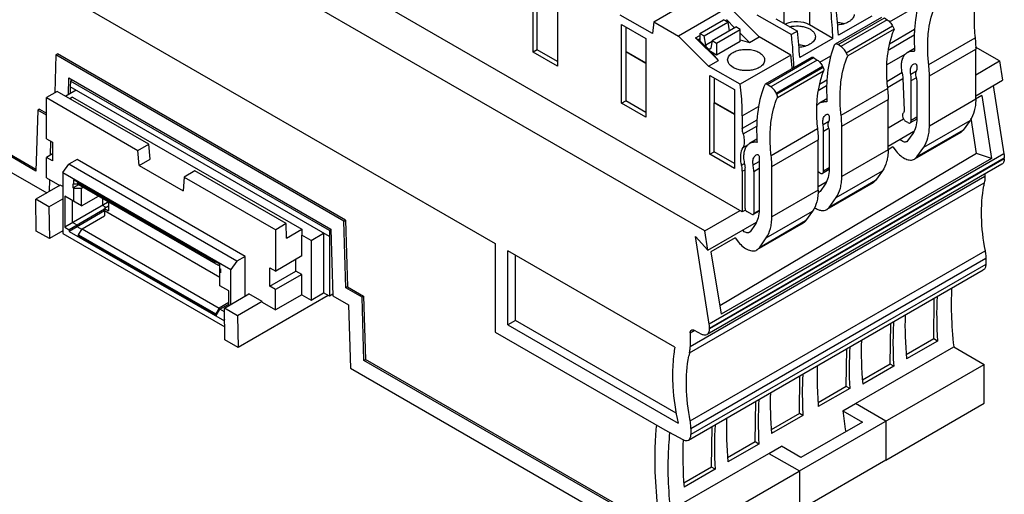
# Model space of a CAD drawing. Header units: inches. Extents: x 0 to 22, y 0 to 17.
# Tile 4 of 32: x 2.5 to 5.8, y 11.2 to 12.8. Entities that reach past the tile are written whole.
import ezdxf

# ---------------------------------------------------------------- set-up
doc = ezdxf.new("R2010")
doc.units = ezdxf.units.IN
doc.header["$LTSCALE"] = 1.21
doc.header["$MEASUREMENT"] = 0
doc.layers.get('0').update_dxf_attribs({"linetype": 'CONTINUOUS'})

msp = doc.modelspace()

# ---------------------------------------------------------------- linework, layer by layer
at = {"color": 7, "linetype": 'CONTINUOUS'}
for p, q in [((4.8093, 12.0729), (1.433, 14.0223)), ((2.1259, 13.1802), (4.1164, 12.0309)), ((4.9334, 12.1362), (3.3745, 13.0363)), ((4.2416, 12.6642), (4.2416, 12.9246)), ((4.3224, 12.878), (4.3224, 12.6176)), ((4.6404, 12.7651), (4.8074, 12.8615)), ((2.5986, 12.2708), (1.6262, 12.8323)), ((1.6318, 12.8355), (2.5988, 12.2771)), ((4.2556, 12.6722), (4.2556, 12.8346)), ((5.0713, 12.759), (5.0713, 12.8392)), ((5.1549, 12.8392), (5.1549, 12.7549)), ((1.5761, 12.8098), (2.6344, 12.1988)), ((4.8897, 12.814), (4.7227, 12.7175)), ((4.8897, 12.814), (4.9891, 12.7148)), ((5.4202, 12.7647), (5.5153, 12.8196)), ((4.636, 12.7258), (4.5298, 12.7871)), ((4.6404, 12.7651), (4.636, 12.7258)), ((4.6404, 12.7651), (4.7227, 12.7175)), ((4.7929, 12.7265), (4.8708, 12.7715)), ((4.8072, 12.7182), (4.8852, 12.7633)), ((4.8852, 12.7633), (4.8708, 12.7715)), ((4.8766, 12.7682), (4.8819, 12.7713)), ((4.8793, 12.7666), (4.8819, 12.7713)), ((4.8819, 12.7713), (4.908, 12.7453)), ((4.8852, 12.7633), (4.89, 12.7349)), ((4.9817, 12.7882), (5.0958, 12.7223)), ((5.0436, 12.775), (5.1153, 12.7336)), ((5.3934, 12.779), (5.2403, 12.6906)), ((5.25, 12.6892), (5.4031, 12.7776)), ((5.3611, 12.7837), (5.2511, 12.7203)), ((5.4124, 12.7715), (5.2592, 12.6831)), ((5.4031, 12.7776), (5.4124, 12.7715)), ((4.534, 12.7558), (4.6147, 12.7092)), ((4.534, 12.4954), (4.534, 12.7558)), ((4.5493, 12.6666), (4.5493, 12.747)), ((4.7929, 12.7265), (4.8072, 12.7182)), ((4.7929, 12.7265), (4.7929, 12.7016)), ((4.8342, 12.7027), (4.9121, 12.7477)), ((4.8485, 12.6944), (4.9265, 12.7394)), ((4.8898, 12.7361), (4.8907, 12.7353)), ((4.9265, 12.7394), (4.9121, 12.7477)), ((4.9265, 12.6995), (4.9265, 12.7394)), ((4.9265, 12.7269), (4.9571, 12.6963)), ((5.1153, 12.7336), (5.0958, 12.7223)), ((5.233, 12.7098), (5.1549, 12.7549)), ((5.2768, 12.6625), (5.4299, 12.7509)), ((5.4352, 12.7405), (5.2821, 12.6521)), ((5.5024, 12.7389), (5.4195, 12.6911)), ((5.4299, 12.7509), (5.4352, 12.7405)), ((4.6147, 12.7092), (4.6147, 12.4488)), ((4.8221, 12.6183), (4.7227, 12.7175)), ((4.7789, 12.7118), (4.7929, 12.7199)), ((4.7789, 12.7118), (4.7887, 12.7055)), ((4.8541, 12.6368), (4.7789, 12.7118)), ((4.7929, 12.7079), (4.7887, 12.7055)), ((4.8354, 12.6589), (4.7887, 12.7055)), ((4.7929, 12.7056), (4.7901, 12.704)), ((4.7929, 12.7016), (4.8284, 12.6661)), ((4.8125, 12.6874), (4.8072, 12.7182)), ((4.8335, 12.6995), (4.8125, 12.6874)), ((4.8342, 12.7027), (4.8288, 12.6779)), ((4.8342, 12.7027), (4.8485, 12.6944)), ((4.9265, 12.6995), (4.8485, 12.6545)), ((4.8485, 12.6944), (4.8485, 12.6545)), ((4.9265, 12.705), (4.9571, 12.6963)), ((4.9571, 12.6963), (4.9891, 12.7148)), ((5.0936, 12.6545), (4.9891, 12.7148)), ((5.233, 12.7098), (5.123, 12.6463)), ((5.415, 12.6711), (5.5016, 12.7211)), ((5.5494, 12.6234), (5.7025, 12.7118)), ((4.2556, 12.6722), (4.2416, 12.6642)), ((4.3224, 12.6176), (4.2416, 12.6642)), ((4.3224, 12.6337), (4.2556, 12.6722)), ((4.5493, 12.6666), (4.5479, 12.6658)), ((4.6147, 12.6272), (4.5479, 12.6658)), ((4.5479, 12.6658), (4.5479, 12.5035)), ((4.5493, 12.6666), (4.6147, 12.6288)), ((4.8485, 12.6545), (4.8284, 12.6661)), ((4.8541, 12.6368), (4.8354, 12.6589)), ((5.2592, 12.6831), (5.25, 12.6892)), ((5.2821, 12.6521), (5.2768, 12.6625)), ((5.4101, 12.6226), (5.4736, 12.6592)), ((5.5024, 12.6765), (5.4779, 12.6624)), ((5.502, 12.6682), (5.4992, 12.6666)), ((5.501, 12.667), (5.4992, 12.6666)), ((5.5516, 12.5862), (5.7047, 12.6746)), ((5.7836, 12.6354), (5.7045, 12.6811)), ((5.7047, 12.5084), (5.7047, 12.6746)), ((2.6648, 12.6553), (2.6609, 12.5297)), ((2.6648, 12.6553), (2.6703, 12.6585)), ((3.6165, 12.1058), (2.6648, 12.6553)), ((3.622, 12.109), (2.6703, 12.6585)), ((4.8221, 12.6183), (4.8541, 12.6368)), ((4.8872, 12.629), (4.8849, 12.6385)), ((5.0936, 12.6545), (4.9266, 12.558)), ((5.1624, 12.6472), (5.0093, 12.5588)), ((5.0158, 12.5579), (5.1689, 12.6463)), ((5.1812, 12.6382), (5.0281, 12.5498)), ((5.1689, 12.6463), (5.1812, 12.6382)), ((5.1891, 12.6313), (5.2258, 12.6525)), ((5.4995, 12.6249), (5.5031, 12.6264)), ((5.7047, 12.5898), (5.7836, 12.6354)), ((5.7836, 12.6354), (5.7937, 12.5718)), ((4.9266, 12.558), (4.8221, 12.6183)), ((5.0457, 12.5292), (5.1988, 12.6176)), ((5.2009, 12.6133), (5.0478, 12.5249)), ((5.0491, 12.5145), (5.2022, 12.6029)), ((5.1988, 12.6176), (5.2009, 12.6133)), ((5.411, 12.5677), (5.4609, 12.5966)), ((5.4898, 12.592), (5.5088, 12.603)), ((5.5098, 12.6187), (5.5098, 12.6089)), ((2.7061, 12.5236), (2.7078, 12.5791)), ((2.7078, 12.5791), (3.5735, 12.0792)), ((2.7127, 12.5685), (2.7124, 12.5491)), ((2.7193, 12.5724), (2.7127, 12.5685)), ((3.5689, 12.0742), (2.7127, 12.5685)), ((4.8263, 12.587), (4.907, 12.5404)), ((4.8263, 12.3266), (4.8263, 12.587)), ((4.8416, 12.4978), (4.8416, 12.5782)), ((5.2128, 12.5718), (5.1883, 12.5576)), ((5.4128, 12.547), (5.4644, 12.5768)), ((5.4643, 12.5788), (5.4683, 12.4713)), ((5.4917, 12.5702), (5.5081, 12.5797)), ((5.4917, 12.4383), (5.4917, 12.5702)), ((5.5098, 12.5699), (5.5098, 12.4441)), ((5.5516, 12.42), (5.5516, 12.5862)), ((5.7047, 12.5204), (5.7937, 12.5718)), ((2.6693, 12.5345), (2.6338, 12.5141)), ((2.9715, 12.36), (2.6693, 12.5345)), ((2.7313, 12.5382), (2.6971, 12.5185)), ((2.7124, 12.5491), (2.7124, 12.5273)), ((3.5686, 12.0547), (2.7124, 12.5491)), ((4.907, 12.5404), (4.907, 12.28)), ((5.0093, 12.5588), (5.0074, 12.5566)), ((5.0281, 12.5498), (5.0158, 12.5579)), ((5.0478, 12.5249), (5.0457, 12.5292)), ((5.1839, 12.5377), (5.2121, 12.554)), ((5.2599, 12.4562), (5.413, 12.5446)), ((5.7626, 12.5538), (5.7981, 12.3277)), ((2.6338, 12.3774), (2.6338, 12.5141)), ((2.6338, 12.5141), (2.936, 12.3396)), ((2.7198, 12.5155), (2.7111, 12.5104)), ((2.7198, 12.5155), (3.4771, 12.0783)), ((4.534, 12.4954), (4.5479, 12.5035)), ((4.6147, 12.4649), (4.5479, 12.5035)), ((4.8402, 12.497), (4.8416, 12.4978)), ((4.907, 12.4584), (4.8402, 12.497)), ((4.8402, 12.3347), (4.8402, 12.497)), ((4.8416, 12.4978), (4.907, 12.46)), ((5.2128, 12.5094), (5.1883, 12.4952)), ((5.2125, 12.5011), (5.2097, 12.4995)), ((5.2115, 12.4998), (5.2097, 12.4995)), ((5.262, 12.419), (5.4152, 12.5074)), ((5.4152, 12.3412), (5.4152, 12.5074)), ((5.7047, 12.5084), (5.5516, 12.42)), ((5.7254, 12.5211), (5.7044, 12.5089)), ((5.7254, 12.5211), (5.7566, 12.3129)), ((2.6049, 12.4729), (2.5986, 12.2708)), ((2.6104, 12.4762), (2.6049, 12.4729)), ((2.6338, 12.4562), (2.6049, 12.4729)), ((2.6104, 12.4762), (2.6338, 12.4626)), ((4.6147, 12.4488), (4.534, 12.4954)), ((4.9334, 12.4534), (4.9871, 12.4844)), ((5.179, 12.4891), (5.1841, 12.492)), ((4.9334, 12.4534), (4.9334, 12.4118)), ((4.9818, 12.4398), (4.9334, 12.4118)), ((5.2002, 12.4248), (5.2193, 12.4358)), ((5.21, 12.4577), (5.2136, 12.4593)), ((5.2203, 12.4516), (5.2203, 12.4417)), ((5.4152, 12.4142), (5.466, 12.4436)), ((5.4799, 12.4315), (5.4743, 12.4347)), ((5.5097, 12.4431), (5.4882, 12.4307)), ((5.5098, 12.4488), (5.4917, 12.4383)), ((5.5329, 12.3504), (5.686, 12.4388)), ((5.686, 12.4388), (5.6634, 12.4065)), ((5.7076, 12.3291), (5.69, 12.4463)), ((4.9366, 12.394), (4.9809, 12.4196)), ((5.0287, 12.3228), (5.1818, 12.4113)), ((5.2022, 12.403), (5.2186, 12.4125)), ((5.2022, 12.2711), (5.2022, 12.403)), ((5.2203, 12.4027), (5.2203, 12.2769)), ((5.262, 12.2528), (5.262, 12.419)), ((5.4152, 12.3532), (5.5005, 12.4025)), ((5.6554, 12.3991), (5.5023, 12.3107)), ((5.6634, 12.4065), (5.5102, 12.3181)), ((5.6634, 12.4065), (5.6554, 12.3991)), ((2.6338, 12.3774), (2.6533, 12.3662)), ((2.6471, 12.324), (2.6484, 12.369)), ((2.6533, 12.3662), (2.6533, 12.3051)), ((4.9817, 12.376), (4.9572, 12.3619)), ((5.0309, 12.2856), (5.184, 12.3741)), ((5.184, 12.2079), (5.184, 12.3741)), ((5.4796, 12.371), (5.4766, 12.3682)), ((5.4968, 12.3954), (5.4796, 12.371)), ((2.936, 12.3396), (2.9715, 12.36)), ((2.9397, 12.2892), (2.936, 12.3396)), ((2.9759, 12.3101), (2.9715, 12.36)), ((4.8263, 12.3266), (4.8402, 12.3347)), ((4.907, 12.2961), (4.8402, 12.3347)), ((4.9357, 12.3488), (4.9539, 12.3593)), ((5.4152, 12.3412), (5.262, 12.2528)), ((5.4304, 12.3507), (5.4149, 12.3417)), ((5.4304, 12.3507), (5.4418, 12.3365)), ((5.5102, 12.3181), (5.5329, 12.3504)), ((2.6533, 12.3276), (2.6338, 12.3164)), ((2.6338, 12.2489), (2.6338, 12.3164)), ((2.6533, 12.3051), (2.6338, 12.3164)), ((2.7348, 12.3092), (2.7073, 12.2934)), ((3.2901, 11.9885), (2.7348, 12.3092)), ((2.9397, 12.2892), (2.9759, 12.3101)), ((5.7981, 12.3277), (4.8238, 11.7651)), ((4.8249, 11.7519), (5.7992, 12.3145)), ((5.7992, 12.3114), (4.8249, 11.7488)), ((4.907, 12.28), (4.8263, 12.3266)), ((5.7076, 12.3291), (4.8588, 11.8254)), ((5.7566, 12.3129), (4.8634, 11.7972)), ((4.9691, 12.2915), (4.9891, 12.303)), ((4.9788, 12.3244), (4.9824, 12.3259)), ((4.9891, 12.3182), (4.9891, 12.1436)), ((5.5023, 12.3107), (5.5102, 12.3181)), ((5.7566, 12.3129), (5.7076, 12.3291)), ((5.7992, 12.3114), (5.7992, 12.3145)), ((2.6874, 12.2658), (2.7073, 12.2934)), ((3.2627, 11.9727), (2.7073, 12.2934)), ((2.9397, 12.2892), (3.0852, 12.2052)), ((3.124, 12.2716), (3.0889, 12.2513)), ((3.4262, 12.0971), (3.124, 12.2716)), ((5.7911, 12.2934), (4.8167, 11.7308)), ((4.931, 12.2907), (4.9402, 12.2961)), ((4.9334, 12.2703), (4.9423, 12.2754)), ((4.9334, 12.2703), (4.9334, 12.1362)), ((4.9423, 12.1472), (4.9423, 12.2821)), ((4.971, 12.2697), (4.9891, 12.2801)), ((4.971, 12.2697), (4.971, 12.1306)), ((5.0309, 12.1194), (5.0309, 12.2856)), ((5.2202, 12.2759), (5.1987, 12.2635)), ((5.2203, 12.2816), (5.2022, 12.2711)), ((5.2434, 12.1832), (5.3965, 12.2716)), ((5.3965, 12.2716), (5.3738, 12.2394)), ((2.6338, 12.2489), (2.6775, 12.2237)), ((2.6434, 12.2039), (2.6445, 12.2427)), ((2.6874, 12.2658), (3.2428, 11.9451)), ((2.6874, 12.2658), (2.6874, 12.0649)), ((3.207, 11.9631), (2.7232, 12.2424)), ((2.7232, 12.2424), (2.7232, 12.2275)), ((3.0889, 12.2513), (3.0852, 12.2052)), ((3.0889, 12.2513), (3.3911, 12.0768)), ((5.7352, 12.2525), (4.7608, 11.6899)), ((5.1904, 12.2643), (5.1848, 12.2675)), ((5.3738, 12.2394), (5.2207, 12.151)), ((5.3738, 12.2394), (5.3659, 12.232)), ((5.7352, 12.2611), (5.7352, 12.2525)), ((2.6789, 12.2245), (2.5981, 12.1778)), ((2.6874, 12.2195), (2.6789, 12.2245)), ((2.7215, 12.2284), (2.7232, 12.2275)), ((2.7215, 12.2156), (2.7215, 12.2284)), ((2.7396, 12.226), (2.7215, 12.2156)), ((2.7232, 12.2146), (2.7215, 12.2156)), ((2.7368, 12.2275), (2.7232, 12.2275)), ((2.7232, 12.2146), (2.7232, 12.1709)), ((2.7232, 12.2146), (2.7491, 12.2146)), ((2.7368, 12.2323), (2.7378, 12.234)), ((2.7368, 12.2323), (3.1903, 11.9704)), ((2.7368, 12.2276), (2.7368, 12.2323)), ((2.7368, 12.2276), (3.2015, 11.9594)), ((2.7491, 12.2146), (2.7542, 12.2176)), ((2.7491, 12.156), (2.7491, 12.2146)), ((4.7588, 11.6699), (5.7332, 12.2324)), ((5.184, 12.2079), (5.0309, 12.1194)), ((5.184, 12.2198), (5.211, 12.2354)), ((5.1901, 12.2039), (5.187, 12.201)), ((5.2072, 12.2282), (5.1901, 12.2039)), ((5.3659, 12.232), (5.2128, 12.1436)), ((2.6416, 12.1528), (2.5981, 12.1778)), ((2.5998, 12.0727), (2.5981, 12.1778)), ((2.6416, 12.1528), (2.6874, 12.1792)), ((2.7491, 12.156), (2.694, 12.1878)), ((2.694, 12.1878), (2.694, 12.0856)), ((2.7199, 12.1005), (2.7199, 12.1728)), ((2.7491, 12.156), (2.805, 12.1883)), ((2.8183, 12.1806), (2.8183, 12.1573)), ((2.835, 12.167), (2.835, 12.171)), ((5.2207, 12.151), (5.2434, 12.1832)), ((2.6416, 12.1528), (2.6432, 12.0476)), ((2.835, 12.167), (2.694, 12.0856)), ((2.8259, 12.1449), (2.7086, 12.0771)), ((2.8259, 12.1392), (2.7086, 12.0715)), ((2.8308, 12.1501), (2.8183, 12.1573)), ((2.8256, 12.1391), (2.8256, 12.1227)), ((2.8391, 12.1549), (2.8259, 12.1473)), ((2.8259, 12.1473), (2.8391, 12.1396)), ((2.8259, 12.1392), (2.8259, 12.1473)), ((3.207, 11.9192), (2.8259, 12.1392)), ((2.8391, 12.1646), (2.835, 12.167)), ((2.8391, 12.1686), (2.8391, 12.1396)), ((4.8093, 12.0729), (4.9262, 12.1404)), ((4.9437, 12.1421), (4.9334, 12.1362)), ((4.9887, 12.1381), (4.9694, 12.127)), ((4.9889, 12.1409), (4.971, 12.1306)), ((5.0122, 12.0499), (5.1653, 12.1383)), ((5.1653, 12.1383), (5.1427, 12.106)), ((5.2128, 12.1436), (5.2207, 12.151)), ((2.751, 12.0796), (2.8256, 12.1227)), ((3.6165, 12.1058), (3.622, 12.109)), ((3.623, 11.8851), (3.6165, 12.1058)), ((3.622, 12.109), (3.6286, 11.8883)), ((4.9655, 12.1273), (4.9478, 12.1375)), ((5.1427, 12.106), (4.9896, 12.0176)), ((2.6874, 12.0732), (2.6432, 12.0476)), ((2.694, 12.0856), (2.7086, 12.0771)), ((2.7086, 12.0771), (2.7086, 12.0715)), ((2.7345, 12.0921), (2.7199, 12.1005)), ((2.7345, 12.0864), (2.7345, 12.0921)), ((2.7499, 12.0776), (2.7345, 12.0864)), ((2.7399, 12.0603), (2.751, 12.0796)), ((2.751, 12.0796), (3.2045, 11.8178)), ((3.4262, 12.0971), (3.3911, 12.0768)), ((3.3911, 11.9402), (3.3911, 12.0768)), ((3.4272, 12.0495), (3.4262, 12.0971)), ((3.4272, 12.0495), (3.4771, 12.0783)), ((3.4771, 12.0783), (3.4774, 12.0592)), ((3.5689, 12.0741), (3.5686, 12.0547)), ((3.5689, 12.0742), (3.5735, 12.0768)), ((3.5735, 12.0792), (3.58, 11.8585)), ((4.8193, 12.0092), (4.9798, 12.1019)), ((4.9761, 12.0948), (4.959, 12.0705)), ((5.1347, 12.0986), (4.9816, 12.0102)), ((2.6432, 12.0476), (2.5998, 12.0727)), ((2.6874, 12.0649), (3.2228, 11.7558)), ((2.7086, 12.0715), (3.2217, 11.7753)), ((2.7399, 12.0603), (3.1934, 11.7985)), ((2.7399, 12.0557), (2.7399, 12.0603)), ((3.1944, 11.7933), (2.7399, 12.0557)), ((3.508, 12.0415), (3.4774, 12.0592)), ((3.4774, 11.9901), (3.4774, 12.0592)), ((3.508, 12.0415), (3.5497, 12.0656)), ((3.508, 12.0415), (3.508, 11.8438)), ((3.5497, 12.0656), (3.5497, 11.8679)), ((3.5686, 12.0547), (3.5686, 11.857)), ((4.7782, 12.0551), (4.8193, 12.0092)), ((4.8238, 11.7651), (4.7782, 12.0551)), ((4.8193, 12.0092), (4.8093, 12.0729)), ((4.9097, 12.0501), (4.8294, 12.0037)), ((4.9097, 12.0501), (4.9211, 12.0359)), ((4.959, 12.0705), (4.9559, 12.0676)), ((4.9896, 12.0176), (5.0122, 12.0499)), ((4.1164, 12.0309), (4.1164, 11.7384)), ((3.2901, 11.9885), (3.2627, 11.9727)), ((3.2901, 11.8572), (3.2901, 11.9885)), ((3.4774, 11.9901), (3.3911, 11.9402)), ((3.4579, 11.9402), (3.4579, 11.9788)), ((4.7103, 11.688), (4.1581, 12.0068)), ((4.1581, 11.7625), (4.1581, 12.0068)), ((4.1832, 11.777), (4.1832, 11.9924)), ((4.7611, 11.4447), (5.7355, 12.0073)), ((4.7636, 11.4198), (5.738, 11.9824)), ((4.8294, 12.0037), (4.8634, 11.7972)), ((5.738, 11.9824), (5.738, 11.9618)), ((3.1913, 11.9721), (3.1903, 11.9704)), ((3.1903, 11.9704), (3.1903, 11.9658)), ((3.2015, 11.9594), (3.207, 11.9626)), ((3.207, 11.8915), (3.207, 11.9631)), ((3.207, 11.9481), (3.2087, 11.9471)), ((3.2087, 11.9471), (3.2087, 11.9343)), ((3.2627, 11.9727), (3.2428, 11.9451)), ((3.2428, 11.8299), (3.2428, 11.9451)), ((3.3716, 11.9515), (3.3911, 11.9402)), ((3.3716, 11.8904), (3.3716, 11.9515)), ((4.7555, 11.3812), (5.7298, 11.9438)), ((5.738, 11.9618), (4.7636, 11.3992)), ((3.2087, 11.9343), (3.207, 11.9353)), ((3.3716, 11.8904), (3.4579, 11.9402)), ((3.4773, 11.929), (3.391, 11.8792)), ((3.4773, 11.929), (3.4579, 11.9402)), ((3.4773, 11.8615), (3.4773, 11.929)), ((3.2363, 11.8747), (3.207, 11.8915)), ((3.391, 11.8792), (3.3716, 11.8904)), ((3.391, 11.8117), (3.391, 11.8792)), ((3.6286, 11.8883), (3.623, 11.8851)), ((3.6764, 11.8543), (3.623, 11.8851)), ((3.6286, 11.8883), (3.6819, 11.8575)), ((3.2218, 11.8177), (3.3025, 11.8644)), ((3.2363, 11.8261), (3.2363, 11.8747)), ((3.5645, 11.8594), (3.2669, 11.6875)), ((3.346, 11.8393), (3.3025, 11.8644)), ((3.4773, 11.8615), (3.391, 11.8117)), ((3.4773, 11.8615), (3.508, 11.8438)), ((3.508, 11.8438), (3.5497, 11.8679)), ((3.5686, 11.857), (3.5497, 11.8679)), ((3.5799, 11.8633), (3.5686, 11.857)), ((3.58, 11.8585), (3.632, 11.8285)), ((3.6819, 11.8575), (3.6764, 11.8543)), ((3.6826, 11.6449), (3.6764, 11.8543)), ((3.6819, 11.8575), (3.6882, 11.6482)), ((5.5666, 11.7159), (5.5677, 11.8502)), ((3.2045, 11.8178), (3.1934, 11.7985)), ((3.1944, 11.7933), (3.2063, 11.814)), ((3.2363, 11.8361), (3.2045, 11.8178)), ((3.2063, 11.814), (3.2363, 11.8313)), ((3.2217, 11.8052), (3.2063, 11.814)), ((3.2653, 11.7927), (3.2218, 11.8177)), ((3.2234, 11.7126), (3.2218, 11.8177)), ((3.346, 11.8393), (3.2653, 11.7927)), ((3.346, 11.8377), (3.346, 11.8393)), ((3.346, 11.8377), (3.391, 11.8117)), ((3.632, 11.8285), (3.6382, 11.6191)), ((3.1934, 11.7985), (3.1934, 11.7938)), ((3.2217, 11.8108), (3.2219, 11.8109)), ((3.2219, 11.8106), (3.2217, 11.8108)), ((3.2217, 11.7753), (3.2217, 11.8108)), ((3.2217, 11.7809), (3.2224, 11.7805)), ((3.2653, 11.7927), (3.2669, 11.6875)), ((4.1832, 11.777), (4.1581, 11.7625)), ((4.1581, 11.7625), (4.7208, 11.4376)), ((4.7148, 11.47), (4.1832, 11.777)), ((4.8249, 11.7488), (4.8249, 11.7519)), ((5.4216, 11.6322), (5.4237, 11.767)), ((4.1164, 11.7384), (4.6771, 11.4147)), ((4.7608, 11.7361), (4.7744, 11.744)), ((4.7608, 11.7361), (4.7608, 11.6899)), ((4.774, 11.7446), (4.7985, 11.7319)), ((5.5666, 11.7159), (5.4751, 11.663)), ((5.5787, 11.7089), (5.5666, 11.7159)), ((3.2669, 11.6875), (3.2234, 11.7126)), ((5.277, 11.5583), (5.2789, 11.6834)), ((5.3069, 11.5019), (5.6319, 11.6896)), ((5.5787, 11.7089), (5.4762, 11.6498)), ((5.6319, 11.6896), (5.7324, 11.6316)), ((3.6382, 11.6191), (4.7052, 11.0031)), ((3.6826, 11.6449), (3.6882, 11.6482)), ((4.6551, 11.0835), (3.6826, 11.6449)), ((4.6551, 11.0899), (3.6882, 11.6482)), ((5.1218, 11.279), (5.7324, 11.6316)), ((5.4216, 11.6322), (5.3304, 11.5794)), ((5.4337, 11.6252), (5.3314, 11.5662)), ((5.4337, 11.6252), (5.4216, 11.6322)), ((5.7324, 11.503), (5.7324, 11.6316)), ((5.1224, 11.469), (5.1237, 11.5938)), ((5.277, 11.5583), (5.1837, 11.5044)), ((5.2883, 11.5518), (5.277, 11.5583)), ((5.2883, 11.5518), (5.1845, 11.4918)), ((4.9762, 11.375), (4.9782, 11.5099)), ((5.2656, 11.4784), (5.3069, 11.5023)), ((5.4077, 11.4441), (5.3069, 11.5023)), ((5.4074, 11.3153), (5.7324, 11.503)), ((5.1224, 11.469), (5.029, 11.4151)), ((5.1337, 11.4625), (5.0299, 11.4025)), ((5.1337, 11.4625), (5.1224, 11.469)), ((5.2656, 11.4784), (5.3304, 11.441)), ((4.8315, 11.2914), (4.8335, 11.4263)), ((5.3304, 11.441), (5.1272, 11.3237)), ((5.4074, 11.4439), (5.4074, 11.3153)), ((4.6771, 11.4147), (4.7368, 11.3826)), ((4.7636, 11.4198), (4.7636, 11.3992)), ((4.9762, 11.375), (4.8849, 11.3223)), ((4.9882, 11.368), (4.886, 11.309)), ((4.9882, 11.368), (4.9762, 11.375)), ((5.021, 11.3372), (5.0624, 11.3611)), ((5.1272, 11.3237), (5.0624, 11.3611)), ((4.6965, 11.1495), (5.021, 11.3369)), ((5.021, 11.3372), (5.1218, 11.279)), ((5.4077, 11.3149), (5.1218, 11.1498)), ((4.8315, 11.2914), (4.74, 11.2386)), ((4.8435, 11.2845), (4.741, 11.2253)), ((4.797, 11.0915), (5.1215, 11.2788)), ((4.8435, 11.2845), (4.8315, 11.2914)), ((5.1218, 11.279), (5.1218, 11.1498))]:
    msp.add_line(p, q, dxfattribs=at)
for centre, radius, start, end in [((3.5039, 12.5497), 1.6013, 2.2767, 6.1906), ((4.211, 12.5421), 0.8897, 4.3777, 7.2574), ((5.1624, 12.6365), 0.0117, 56.6221, 59.9699), ((5.0093, 12.5481), 0.0117, 56.6221, 59.9699), ((5.2042, 12.4678), 0.0317, 120.0164, 128.1057), ((5.193, 12.2818), 0.0165, 236.6749, 239.9664), ((6.1211, 12.1472), 0.3972, 167.6103, 169.122), ((6.7599, 11.833), 1.136, 177.4565, 180.0243), ((6.5938, 11.7041), 1.1625, 176.6165, 179.1491), ((6.7223, 11.7036), 1.291, 179.2097, 183.4791), ((5.1468, 11.5846), 0.3972, 167.6103, 169.122), ((6.3087, 11.5891), 1.1281, 178.0655, 180.6349), ((6.2904, 11.5362), 1.1589, 176.8717, 179.4052), ((6.423, 11.5903), 1.2424, 180.6299, 184.5438), ((6.4103, 11.5361), 1.2787, 179.4534, 183.2991), ((6.7367, 11.6401), 1.4799, 186.2714, 188.9844)]:
    msp.add_arc(centre, radius, start, end, dxfattribs=at)
for centre, major_axis, ratio, start_param, end_param in [((4.1666, 13.2467), (-0.7452, 1.3137), 0.582348, -2.288346, -2.220236), ((4.1858, 13.2578), (-0.765, 1.3023), 0.572271, -2.297073, -2.228964), ((5.1131, 12.7308), (0.0591, 0), 0.577431, 7.068622, 8.553931), ((4.0578, 13.1839), (-0.765, 1.3023), 0.572271, -2.297073, -2.228964), ((6.4665, 11.2903), (-0.6216, 1.0958), 0.582348, 0.739661, 0.880539), ((6.3619, 11.2299), (-0.6461, 1.0816), 0.567168, 7.00998, 7.150858), ((6.1775, 11.1234), (-0.6131, 1.1007), 0.587319, 0.744257, 0.875725), ((6.2172, 11.1463), (-0.6461, 1.0816), 0.567168, 7.00998, 7.150858), ((5.9165, 10.9727), (-0.6461, 1.0816), 0.567168, 7.00998, 7.141448), ((5.8768, 10.9498), (-0.6131, 1.1007), 0.587319, 0.744257, 0.885135), ((5.7321, 10.8662), (-0.6131, 1.1007), 0.587319, 0.744257, 0.885135), ((5.7717, 10.8891), (-0.6461, 1.0816), 0.567168, 7.00998, 7.150858), ((5.6274, 10.8058), (-0.6381, 1.0863), 0.572271, 7.0022, 7.154997)]:
    msp.add_ellipse(centre, major_axis=major_axis, ratio=ratio, start_param=start_param, end_param=end_param, dxfattribs=at)
for points, knots in [([(5.5269, 12.8543), (5.5235, 12.8457), (5.5105, 12.8085), (5.5042, 12.7691), (5.5024, 12.739)], [0, 0, 0, 0, 0.234932, 1, 1, 1, 1]), ([(5.3029, 12.7893), (5.3028, 12.7869), (5.3019, 12.7821), (5.2982, 12.7753), (5.2924, 12.7692), (5.2875, 12.7659), (5.2848, 12.7643)], [0, 0, 0, 0, 0.217773, 0.451075, 0.710522, 1, 1, 1, 1]), ([(5.5468, 12.7097), (5.5474, 12.7197), (5.5511, 12.7571), (5.5605, 12.7941), (5.5716, 12.8193)], [0, 0, 0, 0, 0.267531, 1, 1, 1, 1]), ([(5.6999, 12.7981), (5.6995, 12.7912), (5.6984, 12.7624), (5.7, 12.7335), (5.7025, 12.7118)], [0, 0, 0, 0, 0.240543, 1, 1, 1, 1]), ([(5.2691, 12.7581), (5.2674, 12.7586), (5.2605, 12.7605), (5.2534, 12.7615), (5.248, 12.7618)], [0, 0, 0, 0, 0.242899, 1, 1, 1, 1]), ([(5.2848, 12.7643), (5.2796, 12.7613), (5.2678, 12.7566), (5.2553, 12.7546), (5.2487, 12.7541)], [0, 0, 0, 0, 0.475149, 1, 1, 1, 1]), ([(5.4124, 12.7715), (5.416, 12.7691), (5.4228, 12.7628), (5.4278, 12.7551), (5.4299, 12.7509)], [0, 0, 0, 0, 0.47911, 1, 1, 1, 1]), ([(5.0898, 12.7485), (5.0995, 12.7508), (5.1146, 12.752), (5.134, 12.7494), (5.1474, 12.7456), (5.1589, 12.74), (5.1677, 12.7329), (5.1735, 12.7245), (5.1748, 12.7183), (5.1748, 12.7153)], [0, 0, 0, 0, 0.29427, 0.440992, 0.579584, 0.705507, 0.81627, 0.912661, 1, 1, 1, 1]), ([(5.4352, 12.7405), (5.4317, 12.7325), (5.4184, 12.6973), (5.4122, 12.6597), (5.4104, 12.6309)], [0, 0, 0, 0, 0.23378, 1, 1, 1, 1]), ([(5.5024, 12.739), (5.502, 12.7335), (5.501, 12.7109), (5.5015, 12.6882), (5.5026, 12.6711)], [0, 0, 0, 0, 0.243095, 1, 1, 1, 1]), ([(5.1748, 12.7153), (5.1748, 12.713), (5.1739, 12.7081), (5.1701, 12.7014), (5.1643, 12.6953), (5.1594, 12.6919), (5.1567, 12.6904)], [0, 0, 0, 0, 0.217773, 0.451075, 0.710522, 1, 1, 1, 1]), ([(5.25, 12.6892), (5.2492, 12.6898), (5.2475, 12.6907), (5.2449, 12.6915), (5.2424, 12.6915), (5.2409, 12.691), (5.2403, 12.6906)], [0, 0, 0, 0, 0.293425, 0.554501, 0.786084, 1, 1, 1, 1]), ([(5.5494, 12.6234), (5.5485, 12.6308), (5.5458, 12.6595), (5.5455, 12.6884), (5.5468, 12.7097)], [0, 0, 0, 0, 0.259483, 1, 1, 1, 1]), ([(5.7025, 12.7118), (5.7029, 12.7086), (5.7041, 12.6963), (5.7047, 12.6838), (5.7047, 12.6746)], [0, 0, 0, 0, 0.256074, 1, 1, 1, 1]), ([(4.8207, 12.6751), (4.8186, 12.6763), (4.815, 12.6801), (4.813, 12.6848), (4.8125, 12.6874)], [0, 0, 0, 0, 0.487733, 1, 1, 1, 1]), ([(4.8266, 12.6745), (4.8258, 12.6741), (4.8236, 12.6737), (4.8217, 12.6745), (4.8207, 12.6751)], [0, 0, 0, 0, 0.449117, 1, 1, 1, 1]), ([(4.8288, 12.6779), (4.8287, 12.6772), (4.8282, 12.6759), (4.8272, 12.6748), (4.8266, 12.6745)], [0, 0, 0, 0, 0.531519, 1, 1, 1, 1]), ([(4.8849, 12.6385), (4.8849, 12.6408), (4.8858, 12.6456), (4.8895, 12.6524), (4.8953, 12.6585), (4.9001, 12.6618), (4.9028, 12.6634)], [0, 0, 0, 0, 0.217799, 0.450908, 0.710305, 1, 1, 1, 1]), ([(4.9028, 12.6634), (4.9073, 12.666), (4.9176, 12.6702), (4.9342, 12.6735), (4.9519, 12.674), (4.969, 12.6716), (4.9843, 12.6665), (4.9966, 12.6591), (5.0037, 12.6509), (5.0065, 12.6438), (5.007, 12.6402), (5.007, 12.6385)], [0, 0, 0, 0, 0.128748, 0.270395, 0.417615, 0.562017, 0.695744, 0.813059, 0.912469, 0.957118, 1, 1, 1, 1]), ([(5.141, 12.6842), (5.1393, 12.6847), (5.1324, 12.6865), (5.1253, 12.6875), (5.1199, 12.6879)], [0, 0, 0, 0, 0.242899, 1, 1, 1, 1]), ([(5.1567, 12.6904), (5.1515, 12.6874), (5.1397, 12.6827), (5.1272, 12.6807), (5.1206, 12.6802)], [0, 0, 0, 0, 0.475149, 1, 1, 1, 1]), ([(5.2374, 12.6872), (5.2339, 12.6786), (5.2209, 12.6413), (5.2147, 12.6019), (5.2128, 12.5718)], [0, 0, 0, 0, 0.234932, 1, 1, 1, 1]), ([(5.2403, 12.6906), (5.24, 12.6904), (5.2387, 12.6896), (5.2378, 12.6882), (5.2374, 12.6872)], [0, 0, 0, 0, 0.239432, 1, 1, 1, 1]), ([(5.2768, 12.6625), (5.2747, 12.6667), (5.2696, 12.6744), (5.2629, 12.6807), (5.2592, 12.6831)], [0, 0, 0, 0, 0.52089, 1, 1, 1, 1]), ([(5.4779, 12.6624), (5.4748, 12.6606), (5.4689, 12.6557), (5.4627, 12.6455), (5.459, 12.633), (5.4583, 12.6239), (5.4583, 12.6191)], [0, 0, 0, 0, 0.217763, 0.450919, 0.710236, 1, 1, 1, 1]), ([(5.4992, 12.6666), (5.4954, 12.667), (5.488, 12.6667), (5.4809, 12.6642), (5.4779, 12.6624)], [0, 0, 0, 0, 0.516585, 1, 1, 1, 1]), ([(5.5026, 12.6711), (5.5027, 12.6702), (5.5026, 12.6687), (5.5016, 12.6673), (5.501, 12.667)], [0, 0, 0, 0, 0.557215, 1, 1, 1, 1]), ([(4.9891, 12.6135), (4.9851, 12.6112), (4.9763, 12.6074), (4.9617, 12.604), (4.9462, 12.6028), (4.9306, 12.6039), (4.916, 12.6073), (4.9004, 12.6139), (4.8904, 12.6223), (4.8872, 12.629)], [0, 0, 0, 0, 0.123286, 0.25822, 0.399484, 0.540839, 0.676033, 0.799708, 1, 1, 1, 1]), ([(5.007, 12.6385), (5.007, 12.6361), (5.0061, 12.6313), (5.0025, 12.6245), (4.9967, 12.6184), (4.9918, 12.6151), (4.9891, 12.6135)], [0, 0, 0, 0, 0.217788, 0.450924, 0.710313, 1, 1, 1, 1]), ([(5.1624, 12.6472), (5.1626, 12.6473), (5.1634, 12.6477), (5.1643, 12.6478), (5.165, 12.6478)], [0, 0, 0, 0, 0.241128, 1, 1, 1, 1]), ([(5.165, 12.6478), (5.1653, 12.6477), (5.1664, 12.6476), (5.1675, 12.6471), (5.1683, 12.6466)], [0, 0, 0, 0, 0.230286, 1, 1, 1, 1]), ([(5.1812, 12.6382), (5.1848, 12.6358), (5.1916, 12.6295), (5.1966, 12.6218), (5.1988, 12.6176)], [0, 0, 0, 0, 0.47911, 1, 1, 1, 1]), ([(5.2573, 12.5425), (5.2579, 12.5526), (5.2616, 12.5899), (5.271, 12.6269), (5.2821, 12.6521)], [0, 0, 0, 0, 0.267531, 1, 1, 1, 1]), ([(5.4104, 12.6309), (5.4099, 12.624), (5.4089, 12.5952), (5.4105, 12.5663), (5.413, 12.5446)], [0, 0, 0, 0, 0.240543, 1, 1, 1, 1]), ([(5.5031, 12.6264), (5.5046, 12.6269), (5.5075, 12.6249), (5.5093, 12.6218), (5.5098, 12.6197), (5.5098, 12.6187)], [0, 0, 0, 0, 0.437617, 0.730629, 1, 1, 1, 1]), ([(5.2022, 12.6029), (5.199, 12.5951), (5.1867, 12.5612), (5.1809, 12.5251), (5.1792, 12.4976)], [0, 0, 0, 0, 0.234454, 1, 1, 1, 1]), ([(5.2009, 12.6133), (5.2018, 12.6116), (5.203, 12.6082), (5.2029, 12.6044), (5.2022, 12.6029)], [0, 0, 0, 0, 0.553528, 1, 1, 1, 1]), ([(5.4583, 12.6191), (5.4583, 12.6168), (5.4587, 12.6068), (5.4605, 12.597), (5.4625, 12.5897)], [0, 0, 0, 0, 0.236478, 1, 1, 1, 1]), ([(5.4889, 12.6014), (5.4889, 12.604), (5.4893, 12.609), (5.4913, 12.6157), (5.4947, 12.6212), (5.4978, 12.6239), (5.4995, 12.6249)], [0, 0, 0, 0, 0.28974, 0.549026, 0.782141, 1, 1, 1, 1]), ([(5.4898, 12.592), (5.4896, 12.5928), (5.4892, 12.5959), (5.4889, 12.5991), (5.4889, 12.6014)], [0, 0, 0, 0, 0.258888, 1, 1, 1, 1]), ([(5.5059, 12.5955), (5.5055, 12.5931), (5.5056, 12.5878), (5.5069, 12.5827), (5.5079, 12.58)], [0, 0, 0, 0, 0.466161, 1, 1, 1, 1]), ([(5.5079, 12.601), (5.5076, 12.6006), (5.5067, 12.5989), (5.5062, 12.597), (5.5059, 12.5955)], [0, 0, 0, 0, 0.234587, 1, 1, 1, 1]), ([(5.5098, 12.6089), (5.5098, 12.6081), (5.5097, 12.6054), (5.5089, 12.6027), (5.5079, 12.601)], [0, 0, 0, 0, 0.277409, 1, 1, 1, 1]), ([(5.5516, 12.5862), (5.5516, 12.5892), (5.5514, 12.6016), (5.5504, 12.614), (5.5494, 12.6234)], [0, 0, 0, 0, 0.243917, 1, 1, 1, 1]), ([(5.2128, 12.5718), (5.2125, 12.5663), (5.2115, 12.5437), (5.212, 12.521), (5.2131, 12.5039)], [0, 0, 0, 0, 0.243095, 1, 1, 1, 1]), ([(5.4625, 12.5897), (5.4628, 12.5887), (5.4637, 12.5852), (5.4642, 12.5815), (5.4643, 12.5788)], [0, 0, 0, 0, 0.261144, 1, 1, 1, 1]), ([(5.4917, 12.5702), (5.4917, 12.572), (5.4915, 12.5793), (5.4907, 12.5865), (5.4898, 12.592)], [0, 0, 0, 0, 0.241043, 1, 1, 1, 1]), ([(5.5079, 12.58), (5.5082, 12.5792), (5.5092, 12.5759), (5.5098, 12.5724), (5.5098, 12.5699)], [0, 0, 0, 0, 0.26573, 1, 1, 1, 1]), ([(4.9334, 12.4534), (4.9334, 12.4619), (4.9328, 12.4969), (4.9299, 12.5318), (4.9266, 12.558)], [0, 0, 0, 0, 0.243248, 1, 1, 1, 1]), ([(5.0074, 12.5566), (5.0037, 12.5478), (4.9901, 12.5097), (4.9836, 12.4693), (4.9817, 12.4384)], [0, 0, 0, 0, 0.234537, 1, 1, 1, 1]), ([(5.0152, 12.5582), (5.0142, 12.5588), (5.0122, 12.5596), (5.0101, 12.5593), (5.0093, 12.5588)], [0, 0, 0, 0, 0.55076, 1, 1, 1, 1]), ([(5.0457, 12.5292), (5.0435, 12.5334), (5.0385, 12.5411), (5.0317, 12.5474), (5.0281, 12.5498)], [0, 0, 0, 0, 0.52089, 1, 1, 1, 1]), ([(5.2599, 12.4562), (5.259, 12.4636), (5.2563, 12.4923), (5.2559, 12.5212), (5.2573, 12.5425)], [0, 0, 0, 0, 0.259483, 1, 1, 1, 1]), ([(5.413, 12.5446), (5.4133, 12.5414), (5.4146, 12.5291), (5.4152, 12.5167), (5.4152, 12.5074)], [0, 0, 0, 0, 0.256074, 1, 1, 1, 1]), ([(5.0261, 12.4092), (5.0267, 12.4188), (5.0302, 12.4546), (5.0389, 12.4902), (5.0491, 12.5145)], [0, 0, 0, 0, 0.266701, 1, 1, 1, 1]), ([(5.0491, 12.5145), (5.0498, 12.516), (5.0499, 12.5198), (5.0487, 12.5232), (5.0478, 12.5249)], [0, 0, 0, 0, 0.446471, 1, 1, 1, 1]), ([(5.1792, 12.4976), (5.1788, 12.4907), (5.1777, 12.4619), (5.1793, 12.433), (5.1818, 12.4113)], [0, 0, 0, 0, 0.240543, 1, 1, 1, 1]), ([(5.2097, 12.4995), (5.2059, 12.4998), (5.1985, 12.4996), (5.1914, 12.497), (5.1883, 12.4952)], [0, 0, 0, 0, 0.516585, 1, 1, 1, 1]), ([(5.2131, 12.5039), (5.2132, 12.5031), (5.2131, 12.5015), (5.2121, 12.5001), (5.2115, 12.4998)], [0, 0, 0, 0, 0.557215, 1, 1, 1, 1]), ([(5.7047, 12.5084), (5.7047, 12.5016), (5.704, 12.4885), (5.6995, 12.4646), (5.6925, 12.448), (5.686, 12.4388)], [0, 0, 0, 0, 0.27853, 0.537673, 1, 1, 1, 1]), ([(5.1846, 12.4927), (5.1841, 12.4923), (5.1818, 12.4904), (5.1798, 12.4882), (5.1785, 12.4864)], [0, 0, 0, 0, 0.246182, 1, 1, 1, 1]), ([(5.4683, 12.4713), (5.4683, 12.4695), (5.468, 12.4662), (5.4663, 12.4632), (5.4651, 12.4623)], [0, 0, 0, 0, 0.549968, 1, 1, 1, 1]), ([(4.9817, 12.4384), (4.9813, 12.4325), (4.9802, 12.4083), (4.9809, 12.3839), (4.9823, 12.3656)], [0, 0, 0, 0, 0.242647, 1, 1, 1, 1]), ([(5.1994, 12.4343), (5.1994, 12.4369), (5.1998, 12.4418), (5.2018, 12.4486), (5.2052, 12.4541), (5.2083, 12.4567), (5.21, 12.4577)], [0, 0, 0, 0, 0.28974, 0.549026, 0.782141, 1, 1, 1, 1]), ([(5.2002, 12.4248), (5.2001, 12.4256), (5.1996, 12.4288), (5.1994, 12.4319), (5.1994, 12.4343)], [0, 0, 0, 0, 0.258888, 1, 1, 1, 1]), ([(5.2136, 12.4593), (5.2151, 12.4597), (5.2179, 12.4577), (5.2197, 12.4546), (5.2203, 12.4525), (5.2203, 12.4516)], [0, 0, 0, 0, 0.437617, 0.730629, 1, 1, 1, 1]), ([(5.2184, 12.4338), (5.2181, 12.4334), (5.2172, 12.4317), (5.2166, 12.4298), (5.2164, 12.4284)], [0, 0, 0, 0, 0.234587, 1, 1, 1, 1]), ([(5.2203, 12.4417), (5.2203, 12.441), (5.2201, 12.4382), (5.2194, 12.4355), (5.2184, 12.4338)], [0, 0, 0, 0, 0.277409, 1, 1, 1, 1]), ([(5.262, 12.419), (5.262, 12.422), (5.2619, 12.4345), (5.2609, 12.4469), (5.2599, 12.4562)], [0, 0, 0, 0, 0.243917, 1, 1, 1, 1]), ([(5.4651, 12.4623), (5.4642, 12.4615), (5.4628, 12.4592), (5.4625, 12.4566), (5.4625, 12.4552)], [0, 0, 0, 0, 0.453346, 1, 1, 1, 1]), ([(5.4625, 12.4552), (5.4625, 12.4543), (5.4628, 12.4502), (5.4644, 12.4463), (5.4659, 12.4435)], [0, 0, 0, 0, 0.229009, 1, 1, 1, 1]), ([(5.4659, 12.4435), (5.4665, 12.4426), (5.4687, 12.4392), (5.4717, 12.4362), (5.4743, 12.4347)], [0, 0, 0, 0, 0.267195, 1, 1, 1, 1]), ([(5.4799, 12.4315), (5.4813, 12.4307), (5.484, 12.4295), (5.4871, 12.43), (5.4882, 12.4307)], [0, 0, 0, 0, 0.550842, 1, 1, 1, 1]), ([(5.4882, 12.4307), (5.4894, 12.4313), (5.4913, 12.4337), (5.4917, 12.4367), (5.4917, 12.4383)], [0, 0, 0, 0, 0.449166, 1, 1, 1, 1]), ([(5.5098, 12.4441), (5.5098, 12.4349), (5.5081, 12.4178), (5.5013, 12.4018), (5.4968, 12.3954)], [0, 0, 0, 0, 0.537146, 1, 1, 1, 1]), ([(4.9366, 12.394), (4.936, 12.3955), (4.9343, 12.4013), (4.9334, 12.4074), (4.9334, 12.4118)], [0, 0, 0, 0, 0.264934, 1, 1, 1, 1]), ([(5.0287, 12.3228), (5.0278, 12.3303), (5.0251, 12.359), (5.0248, 12.3879), (5.0261, 12.4092)], [0, 0, 0, 0, 0.259483, 1, 1, 1, 1]), ([(5.1818, 12.4113), (5.1822, 12.4081), (5.1834, 12.3957), (5.184, 12.3833), (5.184, 12.3741)], [0, 0, 0, 0, 0.256074, 1, 1, 1, 1]), ([(5.2022, 12.403), (5.2022, 12.4048), (5.202, 12.4121), (5.2012, 12.4194), (5.2002, 12.4248)], [0, 0, 0, 0, 0.241043, 1, 1, 1, 1]), ([(5.2164, 12.4284), (5.216, 12.426), (5.2161, 12.4206), (5.2174, 12.4155), (5.2184, 12.4128)], [0, 0, 0, 0, 0.466161, 1, 1, 1, 1]), ([(5.2184, 12.4128), (5.2187, 12.412), (5.2197, 12.4087), (5.2203, 12.4053), (5.2203, 12.4027)], [0, 0, 0, 0, 0.26573, 1, 1, 1, 1]), ([(5.5329, 12.3504), (5.5394, 12.3596), (5.5464, 12.3762), (5.5508, 12.4001), (5.5516, 12.4132), (5.5516, 12.42)], [0, 0, 0, 0, 0.462327, 0.72147, 1, 1, 1, 1]), ([(4.9357, 12.3488), (4.9366, 12.3502), (4.9398, 12.3567), (4.9408, 12.3641), (4.9408, 12.3696)], [0, 0, 0, 0, 0.226183, 1, 1, 1, 1]), ([(4.9408, 12.3696), (4.9408, 12.3716), (4.9404, 12.3798), (4.9385, 12.388), (4.9366, 12.394)], [0, 0, 0, 0, 0.234333, 1, 1, 1, 1]), ([(4.9823, 12.3656), (4.9779, 12.3664), (4.9691, 12.3667), (4.9607, 12.3639), (4.9572, 12.3619)], [0, 0, 0, 0, 0.521477, 1, 1, 1, 1]), ([(5.4766, 12.3682), (5.4751, 12.3673), (5.4716, 12.3665), (5.4659, 12.3677), (5.4601, 12.371), (5.4566, 12.3742), (5.4549, 12.376)], [0, 0, 0, 0, 0.197627, 0.424736, 0.693454, 1, 1, 1, 1]), ([(4.9279, 12.3162), (4.9279, 12.3193), (4.9284, 12.3305), (4.9315, 12.3418), (4.9357, 12.3488)], [0, 0, 0, 0, 0.277106, 1, 1, 1, 1]), ([(4.9572, 12.3619), (4.9541, 12.3601), (4.9482, 12.3552), (4.942, 12.345), (4.9383, 12.3325), (4.9376, 12.3234), (4.9376, 12.3186)], [0, 0, 0, 0, 0.217776, 0.450948, 0.710207, 1, 1, 1, 1]), ([(5.4152, 12.3412), (5.4152, 12.3344), (5.4144, 12.3213), (5.41, 12.2974), (5.403, 12.2808), (5.3965, 12.2716)], [0, 0, 0, 0, 0.27853, 0.537673, 1, 1, 1, 1]), ([(5.4418, 12.3365), (5.4463, 12.3308), (5.4559, 12.321), (5.4699, 12.3119), (5.4811, 12.3081), (5.4888, 12.3071), (5.496, 12.3079), (5.5003, 12.3096), (5.5023, 12.3107)], [0, 0, 0, 0, 0.307084, 0.577643, 0.696661, 0.805038, 0.904899, 1, 1, 1, 1]), ([(4.931, 12.2907), (4.9305, 12.2929), (4.9287, 12.3013), (4.9279, 12.3099), (4.9279, 12.3162)], [0, 0, 0, 0, 0.261543, 1, 1, 1, 1]), ([(4.9376, 12.3186), (4.9376, 12.3165), (4.9379, 12.3079), (4.9393, 12.2993), (4.9409, 12.2929)], [0, 0, 0, 0, 0.237769, 1, 1, 1, 1]), ([(4.9682, 12.3009), (4.9682, 12.3035), (4.9686, 12.3084), (4.9706, 12.3152), (4.974, 12.3207), (4.9771, 12.3234), (4.9788, 12.3244)], [0, 0, 0, 0, 0.28974, 0.549026, 0.782141, 1, 1, 1, 1]), ([(4.9691, 12.2915), (4.9689, 12.2923), (4.9685, 12.2954), (4.9682, 12.2986), (4.9682, 12.3009)], [0, 0, 0, 0, 0.258888, 1, 1, 1, 1]), ([(4.9824, 12.3259), (4.9826, 12.326), (4.9835, 12.3261), (4.9844, 12.3258), (4.9849, 12.3254)], [0, 0, 0, 0, 0.22108, 1, 1, 1, 1]), ([(4.9849, 12.3254), (4.9862, 12.3247), (4.9881, 12.3225), (4.9891, 12.3196), (4.9891, 12.3182)], [0, 0, 0, 0, 0.500006, 1, 1, 1, 1]), ([(5.0309, 12.2856), (5.0309, 12.2887), (5.0307, 12.3011), (5.0298, 12.3135), (5.0287, 12.3228)], [0, 0, 0, 0, 0.243917, 1, 1, 1, 1]), ([(5.7979, 12.3025), (5.7973, 12.3006), (5.7956, 12.297), (5.7927, 12.2943), (5.7911, 12.2934)], [0, 0, 0, 0, 0.524277, 1, 1, 1, 1]), ([(5.7992, 12.3114), (5.7992, 12.3106), (5.7991, 12.3076), (5.7986, 12.3046), (5.7979, 12.3025)], [0, 0, 0, 0, 0.265678, 1, 1, 1, 1]), ([(5.7981, 12.3277), (5.7983, 12.3266), (5.7989, 12.3222), (5.7992, 12.3178), (5.7992, 12.3145)], [0, 0, 0, 0, 0.258222, 1, 1, 1, 1]), ([(4.9334, 12.2703), (4.9334, 12.272), (4.9332, 12.2788), (4.9321, 12.2856), (4.931, 12.2907)], [0, 0, 0, 0, 0.238239, 1, 1, 1, 1]), ([(4.9409, 12.2929), (4.9411, 12.2919), (4.9419, 12.2884), (4.9423, 12.2848), (4.9423, 12.2821)], [0, 0, 0, 0, 0.261975, 1, 1, 1, 1]), ([(4.971, 12.2697), (4.971, 12.2714), (4.9708, 12.2787), (4.97, 12.286), (4.9691, 12.2915)], [0, 0, 0, 0, 0.241043, 1, 1, 1, 1]), ([(5.1987, 12.2635), (5.1998, 12.2641), (5.2018, 12.2666), (5.2022, 12.2695), (5.2022, 12.2711)], [0, 0, 0, 0, 0.449166, 1, 1, 1, 1]), ([(5.2203, 12.2769), (5.2203, 12.2678), (5.2186, 12.2507), (5.2118, 12.2346), (5.2072, 12.2282)], [0, 0, 0, 0, 0.537146, 1, 1, 1, 1]), ([(5.1904, 12.2643), (5.1917, 12.2635), (5.1945, 12.2624), (5.1976, 12.2628), (5.1987, 12.2635)], [0, 0, 0, 0, 0.550842, 1, 1, 1, 1]), ([(5.2434, 12.1832), (5.2499, 12.1924), (5.2569, 12.209), (5.2613, 12.2329), (5.262, 12.246), (5.262, 12.2528)], [0, 0, 0, 0, 0.462327, 0.72147, 1, 1, 1, 1]), ([(5.7352, 12.2525), (5.7352, 12.2507), (5.735, 12.244), (5.7342, 12.2373), (5.7332, 12.2324)], [0, 0, 0, 0, 0.261504, 1, 1, 1, 1]), ([(5.184, 12.2079), (5.184, 12.2011), (5.1833, 12.188), (5.1788, 12.164), (5.1718, 12.1475), (5.1653, 12.1383)], [0, 0, 0, 0, 0.27853, 0.537673, 1, 1, 1, 1]), ([(5.731, 12.2222), (5.7246, 12.1887), (5.7198, 12.1163), (5.7283, 12.0445), (5.7355, 12.0073)], [0, 0, 0, 0, 0.47314, 1, 1, 1, 1]), ([(5.187, 12.201), (5.1862, 12.2005), (5.185, 12.2001), (5.1838, 12.1998), (5.1835, 12.1998)], [0, 0, 0, 0, 0.743986, 1, 1, 1, 1]), ([(4.9423, 12.1472), (4.9423, 12.1468), (4.9424, 12.145), (4.943, 12.1433), (4.9437, 12.1421)], [0, 0, 0, 0, 0.229157, 1, 1, 1, 1]), ([(4.9437, 12.1421), (4.9439, 12.1416), (4.945, 12.1398), (4.9465, 12.1383), (4.9478, 12.1375)], [0, 0, 0, 0, 0.266521, 1, 1, 1, 1]), ([(4.9891, 12.1436), (4.9891, 12.1344), (4.9874, 12.1173), (4.9806, 12.1013), (4.9761, 12.0948)], [0, 0, 0, 0, 0.537146, 1, 1, 1, 1]), ([(5.172, 12.1505), (5.1755, 12.148), (5.1825, 12.1439), (5.1935, 12.1403), (5.2038, 12.1399), (5.2101, 12.142), (5.2128, 12.1436)], [0, 0, 0, 0, 0.295446, 0.557063, 0.787975, 1, 1, 1, 1]), ([(4.9655, 12.1273), (4.9661, 12.127), (4.9674, 12.1264), (4.9689, 12.1266), (4.9694, 12.127)], [0, 0, 0, 0, 0.550799, 1, 1, 1, 1]), ([(4.9694, 12.127), (4.9699, 12.1273), (4.9708, 12.1284), (4.971, 12.1298), (4.971, 12.1306)], [0, 0, 0, 0, 0.449209, 1, 1, 1, 1]), ([(5.0122, 12.0499), (5.0187, 12.0591), (5.0257, 12.0756), (5.0302, 12.0996), (5.0309, 12.1127), (5.0309, 12.1194)], [0, 0, 0, 0, 0.462327, 0.72147, 1, 1, 1, 1]), ([(5.1427, 12.106), (5.1421, 12.1052), (5.1399, 12.1024), (5.137, 12.1), (5.1347, 12.0986)], [0, 0, 0, 0, 0.257436, 1, 1, 1, 1]), ([(4.9559, 12.0676), (4.9545, 12.0668), (4.9509, 12.0659), (4.9452, 12.0671), (4.9394, 12.0704), (4.9359, 12.0736), (4.9342, 12.0754)], [0, 0, 0, 0, 0.197788, 0.424916, 0.693535, 1, 1, 1, 1]), ([(4.9211, 12.0359), (4.9256, 12.0303), (4.9352, 12.0204), (4.9492, 12.0114), (4.9604, 12.0076), (4.9681, 12.0066), (4.9753, 12.0074), (4.9797, 12.0091), (4.9816, 12.0102)], [0, 0, 0, 0, 0.307079, 0.577661, 0.696666, 0.805042, 0.904919, 1, 1, 1, 1]), ([(4.9816, 12.0102), (4.9824, 12.0107), (4.9854, 12.0127), (4.988, 12.0154), (4.9896, 12.0176)], [0, 0, 0, 0, 0.245758, 1, 1, 1, 1]), ([(5.7355, 12.0073), (5.7359, 12.0051), (5.7373, 11.9969), (5.738, 11.9886), (5.738, 11.9824)], [0, 0, 0, 0, 0.259878, 1, 1, 1, 1]), ([(5.738, 11.9618), (5.738, 11.9581), (5.7372, 11.9525), (5.7336, 11.9466), (5.7311, 11.9446), (5.7298, 11.9438)], [0, 0, 0, 0, 0.547747, 0.781586, 1, 1, 1, 1]), ([(5.6238, 11.8325), (5.6238, 11.8208), (5.6245, 11.7731), (5.628, 11.7254), (5.6319, 11.6896)], [0, 0, 0, 0, 0.244133, 1, 1, 1, 1]), ([(4.8167, 11.7308), (4.818, 11.7315), (4.8204, 11.7336), (4.8241, 11.7395), (4.8249, 11.745), (4.8249, 11.7488)], [0, 0, 0, 0, 0.218419, 0.452256, 1, 1, 1, 1]), ([(4.8249, 11.7519), (4.8249, 11.753), (4.8248, 11.7574), (4.8243, 11.7618), (4.8238, 11.7651)], [0, 0, 0, 0, 0.241729, 1, 1, 1, 1]), ([(4.7608, 11.7361), (4.7608, 11.738), (4.7613, 11.7415), (4.7636, 11.7444), (4.7649, 11.7452)], [0, 0, 0, 0, 0.550823, 1, 1, 1, 1]), ([(4.7649, 11.7452), (4.7662, 11.7459), (4.7695, 11.7465), (4.7725, 11.7454), (4.774, 11.7446)], [0, 0, 0, 0, 0.453713, 1, 1, 1, 1]), ([(4.7985, 11.7319), (4.8015, 11.7304), (4.8076, 11.7282), (4.8142, 11.7294), (4.8167, 11.7308)], [0, 0, 0, 0, 0.546373, 1, 1, 1, 1]), ([(4.7103, 11.688), (4.709, 11.6807), (4.7044, 11.6503), (4.7026, 11.6194), (4.7026, 11.596)], [0, 0, 0, 0, 0.240838, 1, 1, 1, 1]), ([(4.7588, 11.6699), (4.7591, 11.6714), (4.7604, 11.678), (4.7608, 11.6848), (4.7608, 11.6899)], [0, 0, 0, 0, 0.238811, 1, 1, 1, 1]), ([(4.7611, 11.4447), (4.7539, 11.4819), (4.7454, 11.5537), (4.7503, 11.6262), (4.7567, 11.6596)], [0, 0, 0, 0, 0.52686, 1, 1, 1, 1]), ([(4.7026, 11.596), (4.7026, 11.5833), (4.7043, 11.5301), (4.7122, 11.4772), (4.7208, 11.4376)], [0, 0, 0, 0, 0.238773, 1, 1, 1, 1]), ([(4.6493, 11.4307), (4.6484, 11.4216), (4.6452, 11.3841), (4.6439, 11.3465), (4.6439, 11.3181)], [0, 0, 0, 0, 0.244742, 1, 1, 1, 1]), ([(4.7636, 11.4198), (4.7636, 11.4218), (4.7634, 11.4302), (4.7623, 11.4385), (4.7611, 11.4447)], [0, 0, 0, 0, 0.240012, 1, 1, 1, 1]), ([(4.6885, 11.2924), (4.6885, 11.3021), (4.6889, 11.3398), (4.6913, 11.3776), (4.6942, 11.4055)], [0, 0, 0, 0, 0.255619, 1, 1, 1, 1]), ([(4.7555, 11.3812), (4.7568, 11.382), (4.7592, 11.384), (4.7628, 11.39), (4.7636, 11.3955), (4.7636, 11.3992)], [0, 0, 0, 0, 0.218414, 0.452253, 1, 1, 1, 1]), ([(4.7368, 11.3826), (4.7399, 11.381), (4.7461, 11.3786), (4.7529, 11.3798), (4.7555, 11.3812)], [0, 0, 0, 0, 0.547876, 1, 1, 1, 1]), ([(4.6439, 11.3181), (4.6439, 11.3041), (4.6449, 11.2464), (4.6496, 11.1888), (4.6551, 11.1455)], [0, 0, 0, 0, 0.243354, 1, 1, 1, 1]), ([(4.6965, 11.1495), (4.6952, 11.1616), (4.6906, 11.2091), (4.6885, 11.2569), (4.6885, 11.2924)], [0, 0, 0, 0, 0.255859, 1, 1, 1, 1])]:
    msp.add_open_spline(points, degree=3, knots=knots, dxfattribs=at)

doc.saveas('drawing.dxf')
